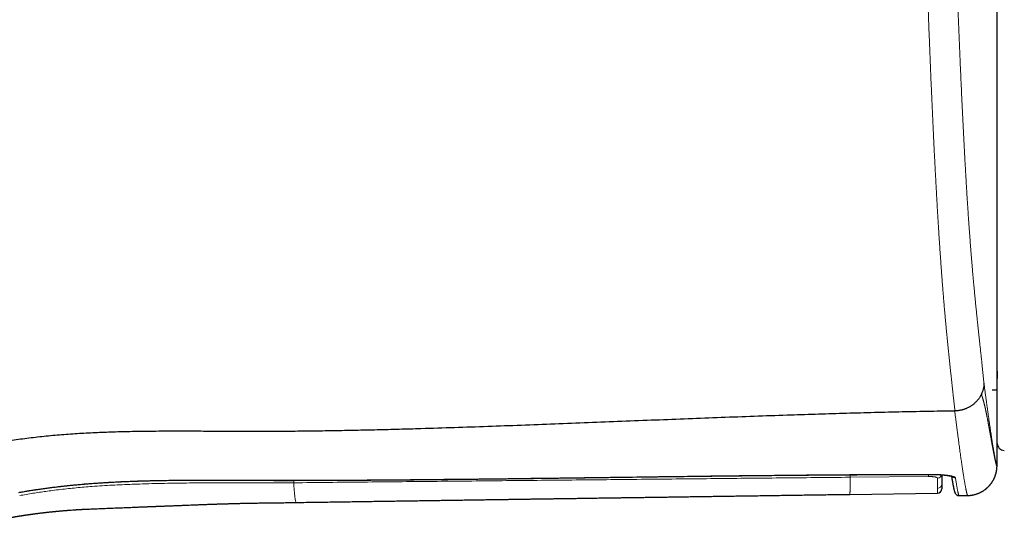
# Model space of a CAD drawing. Header units: millimetres. Extents: x 8 to 656, y 12 to 357.
# Tile 33 of 53: x 354 to 424, y 286 to 322. Entities that reach past the tile are written whole.
import ezdxf

# ---------------------------------------------------------------- set-up
doc = ezdxf.new("R2010")
doc.units = ezdxf.units.MM

msp = doc.modelspace()

# ---------------------------------------------------------------- linework, layer by layer
at = {"color": 7, "linetype": 'Continuous', "lineweight": 30}
for p, q in [((423.44, 291.56), (423.44, 332.459)), ((423.44, 296.676), (423.441, 296.161)), ((423.075, 295.346), (423.44, 295.346)), ((413.013, 287.952), (419.218, 288.042)), ((420.461, 288.023), (420.463, 288.02))]:
    msp.add_line(p, q, dxfattribs=at)
at = {"color": 252, "linetype": 'Continuous', "lineweight": 0}
for p, q in [((418.568, 289.217), (413.014, 289.162)), ((420.729, 287.865), (421.34, 287.871)), ((420.729, 287.865), (420.73, 287.864))]:
    msp.add_line(p, q, dxfattribs=at)
at = {"color": 252, "linetype": 'Continuous', "lineweight": 0, "flags": 128}
for points in [[(373.578, 288.944), (373.579, 288.944), (373.581, 288.947)], [(412.998, 289.342), (413, 289.342), (413.002, 289.346)], [(418.795, 289.361), (418.797, 289.362), (418.798, 289.365)]]:
    msp.add_lwpolyline(points, dxfattribs=at)
at = {"color": 7, "linetype": 'Continuous', "lineweight": 30}
for centre, radius, start, end in [((423.94, 291.56), 0.5, 180, 270.06373), ((419.214, 288.342), 0.3, 270.83068, 359.99871)]:
    msp.add_arc(centre, radius, start, end, dxfattribs=at)
at = {"color": 252, "linetype": 'Continuous', "lineweight": 0}
for centre, radius, start, end in [((421.32, 289.971), 2.1, 270.53588, 359.05542), ((421.32, 289.971), 2.1, 359.05746, 0.19223), ((417.792, 289.355), 0.789, 349.88334, 0.39296), ((419.214, 288.676), 0.299, 270.91274, 359.87126), ((419.216, 289.391), 0.298, 270.894, 349.47165), ((420.473, 289.422), 0.3, 221.52712, 270.73622), ((420.726, 288.165), 0.3, 208.88659, 270.58838)]:
    msp.add_arc(centre, radius, start, end, dxfattribs=at)
for points, knots in [([(420.439, 293.856), (420.43, 293.951), (420.413, 294.14), (420.38, 294.427), (420.343, 294.763), (420.302, 295.15), (420.255, 295.59), (420.206, 296.034), (420.163, 296.435), (420.125, 296.791), (420.092, 297.1), (420.059, 297.406), (420.027, 297.711), (419.996, 298.012), (419.964, 298.319), (419.933, 298.633), (419.901, 298.953), (419.87, 299.266), (419.841, 299.571), (419.813, 299.868), (419.785, 300.172), (419.756, 300.482), (419.728, 300.799), (419.7, 301.119), (419.673, 301.441), (419.645, 301.766), (419.62, 302.07), (419.598, 302.353), (419.577, 302.611), (419.557, 302.874), (419.536, 303.146), (419.515, 303.427), (419.493, 303.717), (419.472, 304.011), (419.45, 304.311), (419.429, 304.615), (419.407, 304.923), (419.386, 305.237), (419.364, 305.556), (419.343, 305.883), (419.321, 306.215), (419.3, 306.553), (419.278, 306.904), (419.255, 307.27), (419.232, 307.651), (419.209, 308.036), (419.187, 308.419), (419.165, 308.799), (419.143, 309.177), (419.122, 309.557), (419.101, 309.941), (419.08, 310.325), (419.06, 310.71), (419.04, 311.094), (419.02, 311.481), (419, 311.871), (418.98, 312.263), (418.961, 312.657), (418.942, 313.053), (418.921, 313.488), (418.898, 313.964), (418.874, 314.48), (418.85, 314.999), (418.827, 315.519), (418.803, 316.041), (418.779, 316.588), (418.755, 317.161), (418.729, 317.759), (418.704, 318.359), (418.68, 318.961), (418.656, 319.563), (418.631, 320.188), (418.606, 320.835), (418.58, 321.504), (418.555, 322.181), (418.53, 322.867), (418.506, 323.56), (418.482, 324.254), (418.459, 324.949), (418.437, 325.605), (418.418, 326.222), (418.4, 326.799), (418.382, 327.376), (418.365, 327.954), (418.349, 328.53), (418.333, 329.105), (418.318, 329.678), (418.304, 330.251), (418.291, 330.787), (418.279, 331.286), (418.268, 331.749), (418.258, 332.212), (418.248, 332.673), (418.239, 333.134), (418.23, 333.595), (418.221, 334.055), (418.213, 334.514), (418.206, 334.972), (418.199, 335.424), (418.192, 335.871), (418.186, 336.312), (418.18, 336.751), (418.175, 337.189), (418.17, 337.662), (418.165, 338.17), (418.16, 338.711), (418.156, 339.25), (418.153, 339.77), (418.15, 340.272), (418.148, 340.756), (418.146, 341.238), (418.146, 341.557), (418.146, 341.717)], [0, 0, 0, 0, 0.010972, 0.021944, 0.032917, 0.049768, 0.066619, 0.08347, 0.100321, 0.111564, 0.122807, 0.13405, 0.144475, 0.154901, 0.165328, 0.175754, 0.186179, 0.196603, 0.205664, 0.214726, 0.22379, 0.232854, 0.241916, 0.250975, 0.259655, 0.268334, 0.277013, 0.283543, 0.290074, 0.296604, 0.303134, 0.309994, 0.316856, 0.323717, 0.330577, 0.337438, 0.3443, 0.351162, 0.358023, 0.365017, 0.372011, 0.379006, 0.386, 0.393605, 0.401212, 0.408818, 0.416424, 0.423645, 0.430867, 0.43809, 0.445313, 0.452534, 0.459608, 0.466683, 0.473758, 0.480832, 0.487929, 0.495026, 0.502124, 0.509221, 0.518355, 0.52749, 0.536626, 0.545762, 0.554897, 0.564031, 0.574405, 0.584781, 0.595158, 0.605536, 0.615912, 0.626287, 0.63774, 0.649194, 0.660647, 0.672463, 0.684281, 0.696099, 0.707917, 0.719733, 0.72953, 0.739328, 0.749127, 0.758925, 0.768722, 0.77846, 0.788198, 0.797937, 0.807674, 0.815574, 0.823476, 0.831378, 0.83928, 0.84718, 0.855125, 0.863071, 0.871018, 0.878965, 0.88691, 0.894653, 0.902397, 0.910141, 0.917885, 0.925629, 0.935352, 0.945077, 0.954802, 0.964525, 0.973394, 0.982262, 0.991131, 1, 1, 1, 1]), ([(420.23, 340.945), (420.23, 340.784), (420.231, 340.462), (420.233, 339.977), (420.235, 339.489), (420.237, 338.999), (420.24, 338.507), (420.244, 338.011), (420.249, 337.511), (420.254, 337.008), (420.26, 336.501), (420.266, 335.992), (420.273, 335.479), (420.281, 334.985), (420.289, 334.509), (420.297, 334.053), (420.306, 333.595), (420.316, 333.136), (420.326, 332.675), (420.336, 332.212), (420.348, 331.747), (420.359, 331.279), (420.372, 330.81), (420.384, 330.341), (420.398, 329.871), (420.411, 329.402), (420.425, 328.934), (420.44, 328.466), (420.455, 327.999), (420.472, 327.479), (420.491, 326.907), (420.512, 326.283), (420.534, 325.659), (420.557, 325.036), (420.579, 324.414), (420.603, 323.793), (420.626, 323.172), (420.65, 322.552), (420.674, 321.949), (420.698, 321.364), (420.721, 320.796), (420.745, 320.228), (420.768, 319.662), (420.793, 319.085), (420.819, 318.498), (420.845, 317.9), (420.872, 317.303), (420.897, 316.748), (420.921, 316.233), (420.943, 315.759), (420.965, 315.287), (420.988, 314.816), (421.011, 314.346), (421.035, 313.875), (421.058, 313.406), (421.082, 312.939), (421.105, 312.506), (421.126, 312.107), (421.146, 311.74), (421.166, 311.376), (421.187, 311.014), (421.207, 310.653), (421.228, 310.292), (421.25, 309.931), (421.271, 309.574), (421.293, 309.221), (421.315, 308.872), (421.337, 308.526), (421.359, 308.184), (421.382, 307.847), (421.404, 307.515), (421.427, 307.189), (421.449, 306.87), (421.472, 306.558), (421.494, 306.251), (421.517, 305.949), (421.54, 305.651), (421.563, 305.357), (421.586, 305.068), (421.608, 304.783), (421.631, 304.504), (421.654, 304.23), (421.677, 303.96), (421.7, 303.696), (421.723, 303.436), (421.746, 303.181), (421.77, 302.908), (421.797, 302.616), (421.826, 302.309), (421.855, 302.008), (421.883, 301.715), (421.912, 301.428), (421.94, 301.148), (421.968, 300.874), (421.995, 300.605), (422.023, 300.341), (422.052, 300.064), (422.082, 299.776), (422.114, 299.476), (422.146, 299.182), (422.177, 298.892), (422.21, 298.583), (422.246, 298.255), (422.283, 297.907), (422.32, 297.564), (422.361, 297.18), (422.405, 296.757), (422.452, 296.296), (422.483, 295.987), (422.499, 295.833)], [0, 0, 0, 0, 0.009451, 0.018904, 0.028357, 0.03781, 0.047261, 0.056712, 0.066221, 0.075731, 0.08524, 0.094774, 0.104308, 0.113842, 0.122222, 0.130604, 0.138987, 0.14737, 0.155751, 0.164131, 0.172589, 0.181049, 0.18951, 0.197971, 0.206432, 0.21489, 0.223287, 0.231684, 0.240081, 0.248477, 0.259698, 0.270919, 0.28214, 0.29334, 0.304543, 0.315746, 0.326949, 0.338151, 0.349352, 0.359662, 0.369973, 0.380284, 0.390595, 0.400905, 0.411877, 0.422849, 0.433822, 0.444793, 0.453601, 0.46241, 0.471219, 0.480027, 0.488835, 0.497741, 0.506648, 0.515554, 0.52446, 0.531587, 0.538715, 0.545844, 0.552972, 0.560098, 0.567387, 0.574678, 0.581969, 0.58926, 0.596548, 0.603846, 0.611147, 0.618447, 0.625748, 0.633046, 0.640192, 0.647341, 0.654491, 0.66164, 0.668787, 0.675988, 0.68319, 0.690393, 0.697596, 0.704797, 0.711996, 0.719196, 0.726397, 0.733598, 0.740797, 0.750046, 0.759295, 0.768545, 0.777794, 0.787002, 0.796212, 0.805422, 0.814633, 0.823844, 0.833053, 0.844097, 0.855141, 0.866187, 0.877232, 0.888276, 0.902078, 0.915879, 0.929681, 0.943483, 0.962322, 0.981161, 1, 1, 1, 1]), ([(422.499, 295.833), (422.512, 295.732), (422.538, 295.531), (422.577, 295.24), (422.615, 294.958), (422.652, 294.685), (422.688, 294.42), (422.723, 294.164), (422.758, 293.917), (422.791, 293.678), (422.824, 293.448), (422.856, 293.225), (422.887, 293.011), (422.917, 292.804), (422.946, 292.606), (422.974, 292.415), (423.002, 292.233), (423.029, 292.058), (423.054, 291.891), (423.079, 291.732), (423.104, 291.58), (423.127, 291.436), (423.149, 291.299), (423.171, 291.17), (423.192, 291.047), (423.211, 290.932), (423.231, 290.821), (423.25, 290.716), (423.268, 290.615), (423.286, 290.523), (423.303, 290.438), (423.318, 290.36), (423.333, 290.29), (423.348, 290.223), (423.362, 290.162), (423.376, 290.106), (423.389, 290.06), (423.401, 290.023), (423.411, 289.995), (423.417, 289.983), (423.42, 289.978)], [0, 0, 0, 0, 0.024813, 0.049627, 0.074442, 0.099257, 0.124069, 0.148945, 0.173822, 0.1987, 0.223578, 0.248454, 0.273476, 0.2985, 0.323525, 0.348549, 0.373572, 0.398643, 0.423716, 0.448789, 0.473861, 0.498933, 0.524036, 0.549141, 0.574246, 0.599351, 0.624455, 0.651243, 0.678032, 0.704823, 0.731614, 0.758405, 0.785195, 0.811982, 0.843317, 0.874653, 0.905991, 0.937329, 0.968665, 1, 1, 1, 1]), ([(423.42, 289.936), (423.418, 289.938), (423.415, 289.941), (423.411, 289.948), (423.406, 289.958), (423.401, 289.969), (423.395, 289.982), (423.39, 289.996), (423.384, 290.011), (423.379, 290.028), (423.373, 290.046), (423.368, 290.065), (423.362, 290.085), (423.356, 290.107), (423.35, 290.13), (423.344, 290.153), (423.337, 290.178), (423.331, 290.204), (423.325, 290.23), (423.318, 290.257), (423.312, 290.284), (423.305, 290.314), (423.298, 290.346), (423.291, 290.38), (423.283, 290.414), (423.275, 290.45), (423.268, 290.486), (423.26, 290.522), (423.252, 290.559), (423.245, 290.595), (423.238, 290.63), (423.231, 290.664), (423.224, 290.698), (423.219, 290.728), (423.213, 290.754), (423.209, 290.775), (423.205, 290.797), (423.201, 290.818), (423.196, 290.845), (423.19, 290.877), (423.183, 290.912), (423.176, 290.948), (423.169, 290.983), (423.162, 291.019), (423.156, 291.055), (423.149, 291.09), (423.142, 291.125), (423.135, 291.165), (423.127, 291.21), (423.117, 291.26), (423.108, 291.31), (423.099, 291.36), (423.09, 291.41), (423.081, 291.459), (423.072, 291.508), (423.063, 291.556), (423.055, 291.605), (423.046, 291.653), (423.037, 291.7), (423.029, 291.746), (423.021, 291.792), (423.012, 291.841), (423.003, 291.891), (422.994, 291.944), (422.984, 291.997), (422.975, 292.048), (422.966, 292.099), (422.957, 292.15), (422.948, 292.201), (422.938, 292.253), (422.929, 292.307), (422.919, 292.359), (422.91, 292.411), (422.9, 292.464), (422.891, 292.518), (422.881, 292.574), (422.871, 292.628), (422.861, 292.681), (422.852, 292.734), (422.842, 292.785), (422.833, 292.836), (422.823, 292.889), (422.813, 292.942), (422.803, 292.997), (422.793, 293.051), (422.783, 293.104), (422.774, 293.155), (422.764, 293.206), (422.754, 293.257), (422.744, 293.309), (422.734, 293.361), (422.724, 293.413), (422.714, 293.463), (422.704, 293.514), (422.694, 293.567), (422.683, 293.621), (422.672, 293.674), (422.661, 293.726), (422.651, 293.776), (422.641, 293.825), (422.63, 293.874), (422.62, 293.924), (422.609, 293.973), (422.598, 294.022), (422.587, 294.07), (422.576, 294.12), (422.564, 294.172), (422.551, 294.228), (422.538, 294.281), (422.526, 294.333), (422.513, 294.383), (422.501, 294.431), (422.488, 294.48), (422.475, 294.53), (422.461, 294.58), (422.448, 294.628), (422.435, 294.674), (422.422, 294.719), (422.409, 294.763), (422.397, 294.8), (422.387, 294.832), (422.379, 294.858), (422.372, 294.879), (422.367, 294.895), (422.363, 294.905), (422.359, 294.917), (422.355, 294.93), (422.351, 294.945), (422.346, 294.961), (422.342, 294.977), (422.338, 294.992), (422.335, 295.003), (422.332, 295.01), (422.33, 295.015), (422.329, 295.017), (422.328, 295.018), (422.327, 295.018), (422.327, 295.018), (422.326, 295.018), (422.326, 295.017), (422.326, 295.017), (422.326, 295.016), (422.325, 295.015), (422.325, 295.014), (422.324, 295.012), (422.324, 295.012), (422.324, 295.011), (422.324, 295.011), (422.323, 295.011), (422.323, 295.01), (422.322, 295.011), (422.321, 295.012), (422.319, 295.016), (422.318, 295.021), (422.317, 295.027), (422.316, 295.031), (422.315, 295.034)], [0, 0, 0, 0, 0.0155178, 0.0308124, 0.0458625, 0.0607057, 0.0753326, 0.0897455, 0.1031381, 0.1163401, 0.1293517, 0.1421735, 0.1548059, 0.1672498, 0.1795059, 0.1915755, 0.2034595, 0.2151593, 0.2264722, 0.2376102, 0.2485747, 0.2593675, 0.2714256, 0.2832668, 0.2948937, 0.3063093, 0.3175163, 0.3285182, 0.3393174, 0.3499174, 0.3590856, 0.3681015, 0.3769623, 0.385698, 0.3911324, 0.3964924, 0.4017436, 0.4069052, 0.4121058, 0.4207072, 0.4287839, 0.4366957, 0.4446056, 0.4523887, 0.4598728, 0.4672322, 0.4744815, 0.4816152, 0.4916024, 0.5013602, 0.5108962, 0.5202153, 0.5293237, 0.5382272, 0.5469315, 0.5554424, 0.5637654, 0.5719052, 0.5797255, 0.5873807, 0.5948777, 0.6022132, 0.6106426, 0.6189167, 0.6270119, 0.6348299, 0.6424722, 0.6499567, 0.657264, 0.6650987, 0.6727359, 0.6801838, 0.6874468, 0.6945318, 0.7022365, 0.709735, 0.7170358, 0.724146, 0.7310714, 0.7378213, 0.7444182, 0.7508539, 0.7579847, 0.764911, 0.7716554, 0.7782191, 0.7846041, 0.7908197, 0.7968725, 0.8033525, 0.8096475, 0.8157597, 0.8217132, 0.8275359, 0.8340668, 0.8403772, 0.846503, 0.8524542, 0.8582318, 0.8638452, 0.869302, 0.8751281, 0.8807799, 0.8862777, 0.891626, 0.8968013, 0.903189, 0.9093597, 0.915318, 0.9210757, 0.926645, 0.9320381, 0.9372616, 0.9429913, 0.9485205, 0.9538635, 0.9590177, 0.964003, 0.9688762, 0.9735712, 0.976538, 0.9794449, 0.9823247, 0.9836064, 0.9848355, 0.9861044, 0.9875078, 0.989123, 0.9907894, 0.9924725, 0.9940575, 0.9951129, 0.9960005, 0.9964753, 0.9968404, 0.9970829, 0.9971404, 0.9971802, 0.997195, 0.9972076, 0.9972192, 0.9972307, 0.9972554, 0.9973392, 0.9973639, 0.9973755, 0.997387, 0.9973996, 0.9974143, 0.997454, 0.9975959, 0.9978537, 0.9982612, 0.998851, 0.9993712, 1, 1, 1, 1]), ([(421.34, 287.871), (421.337, 287.875), (421.331, 287.884), (421.322, 287.905), (421.312, 287.932), (421.302, 287.965), (421.29, 288.005), (421.278, 288.051), (421.265, 288.104), (421.252, 288.164), (421.237, 288.23), (421.222, 288.304), (421.206, 288.384), (421.19, 288.472), (421.172, 288.567), (421.154, 288.669), (421.135, 288.779), (421.116, 288.894), (421.096, 289.014), (421.075, 289.138), (421.055, 289.27), (421.033, 289.408), (421.011, 289.554), (420.987, 289.707), (420.963, 289.868), (420.939, 290.036), (420.913, 290.212), (420.887, 290.396), (420.86, 290.587), (420.832, 290.787), (420.803, 290.995), (420.773, 291.211), (420.744, 291.428), (420.715, 291.646), (420.686, 291.862), (420.656, 292.086), (420.626, 292.317), (420.595, 292.555), (420.563, 292.8), (420.531, 293.052), (420.497, 293.312), (420.463, 293.579), (420.44, 293.763), (420.429, 293.855), (420.429, 293.855)], [0, 0, 0, 0, 0.0257759, 0.051552, 0.0773279, 0.1031244, 0.1289217, 0.1547193, 0.1805165, 0.2063129, 0.2321495, 0.2579871, 0.283825, 0.3096625, 0.335499, 0.3613615, 0.3872245, 0.413087, 0.4374103, 0.4617352, 0.4860607, 0.5103861, 0.5347108, 0.5590339, 0.5834162, 0.6077993, 0.6321823, 0.6565645, 0.6810154, 0.7054678, 0.7299206, 0.7543728, 0.7788236, 0.8009184, 0.8230144, 0.8451107, 0.8672066, 0.8893013, 0.9114398, 0.9335798, 0.9557202, 0.97786, 0.9999984, 1, 1, 1, 1]), ([(423.442, 291.698), (423.441, 291.655), (423.441, 291.566), (423.441, 291.44), (423.44, 291.319), (423.44, 291.205), (423.439, 291.098), (423.439, 290.997), (423.438, 290.904), (423.438, 290.818), (423.437, 290.738), (423.437, 290.665), (423.436, 290.598), (423.436, 290.536), (423.435, 290.477), (423.435, 290.421), (423.434, 290.368), (423.433, 290.32), (423.433, 290.276), (423.432, 290.237), (423.432, 290.203), (423.431, 290.172), (423.43, 290.144), (423.43, 290.116), (423.429, 290.088), (423.428, 290.061), (423.428, 290.038), (423.427, 290.019), (423.426, 290.002), (423.425, 289.988), (423.425, 289.976), (423.424, 289.966), (423.424, 289.958), (423.423, 289.951), (423.422, 289.946), (423.422, 289.942), (423.421, 289.939), (423.42, 289.937), (423.42, 289.936), (423.42, 289.936)], [0, 0, 0, 0, 0.039293, 0.07921, 0.118378, 0.156603, 0.194373, 0.230996, 0.266477, 0.300815, 0.334005, 0.365493, 0.395886, 0.425189, 0.453405, 0.484298, 0.513887, 0.542233, 0.569382, 0.595261, 0.619489, 0.642613, 0.664704, 0.68583, 0.714456, 0.741379, 0.766726, 0.790623, 0.81319, 0.835789, 0.857099, 0.877198, 0.896166, 0.914079, 0.931016, 0.949826, 0.96751, 0.984193, 1, 1, 1, 1]), ([(423.42, 289.978), (423.421, 289.977), (423.422, 289.977), (423.423, 289.985), (423.425, 290), (423.426, 290.022), (423.427, 290.051), (423.428, 290.088), (423.43, 290.133), (423.431, 290.185), (423.432, 290.244), (423.433, 290.31), (423.434, 290.382), (423.435, 290.46), (423.436, 290.544), (423.437, 290.635), (423.437, 290.734), (423.438, 290.839), (423.439, 290.953), (423.439, 291.072), (423.44, 291.198), (423.44, 291.329), (423.441, 291.445), (423.441, 291.52), (423.441, 291.548)], [0, 0, 0, 0, 0.045669, 0.091375, 0.137094, 0.1828, 0.228468, 0.275461, 0.322495, 0.369542, 0.416576, 0.463568, 0.509238, 0.554945, 0.600665, 0.646372, 0.692041, 0.73904, 0.786081, 0.833135, 0.880175, 0.927174, 0.972775, 1, 1, 1, 1]), ([(354.15, 288.09), (354.348, 288.124), (354.744, 288.192), (355.34, 288.285), (355.937, 288.372), (356.535, 288.451), (357.134, 288.523), (357.735, 288.588), (358.337, 288.646), (358.969, 288.701), (359.631, 288.751), (360.324, 288.796), (361.017, 288.835), (361.711, 288.867), (362.405, 288.893), (363.099, 288.915), (363.888, 288.934), (364.772, 288.948), (365.75, 288.958), (366.729, 288.961), (367.708, 288.961), (368.904, 288.957), (370.318, 288.952), (371.95, 288.947), (373.037, 288.947), (373.581, 288.947)], [0, 0, 0, 0, 0.030957, 0.061916, 0.092875, 0.123832, 0.154857, 0.185884, 0.216912, 0.247938, 0.283585, 0.319234, 0.354886, 0.39054, 0.426195, 0.461848, 0.497497, 0.547742, 0.597989, 0.648237, 0.698485, 0.748732, 0.832488, 0.916244, 1, 1, 1, 1]), ([(373.616, 288.772), (373.616, 288.772), (373.219, 288.768), (372.425, 288.763), (371.233, 288.762), (370.042, 288.764), (368.851, 288.767), (367.659, 288.767), (366.568, 288.76), (365.576, 288.749), (364.684, 288.735), (363.793, 288.716), (362.961, 288.692), (362.189, 288.666), (361.477, 288.636), (360.766, 288.601), (360.054, 288.559), (359.393, 288.514), (358.782, 288.466), (358.22, 288.415), (357.66, 288.359), (357.1, 288.296), (356.571, 288.231), (356.073, 288.164), (355.607, 288.097), (355.141, 288.024), (354.676, 287.946), (354.367, 287.889), (354.213, 287.86)], [0, 0, 0, 0, 0.000003, 0.061249, 0.122496, 0.183743, 0.244991, 0.306238, 0.367484, 0.413338, 0.459192, 0.505046, 0.550898, 0.587529, 0.624162, 0.660795, 0.697426, 0.734056, 0.763018, 0.791983, 0.820948, 0.849912, 0.878874, 0.903096, 0.927323, 0.951551, 0.975777, 1, 1, 1, 1]), ([(373.581, 288.947), (374.402, 288.948), (376.044, 288.952), (378.507, 288.965), (380.97, 288.984), (383.707, 289.009), (386.718, 289.041), (390.003, 289.081), (393.835, 289.13), (397.668, 289.181), (401.501, 289.231), (404.787, 289.272), (407.799, 289.304), (410.537, 289.329), (412.18, 289.34), (413.002, 289.346)], [0, 0, 0, 0, 0.062497, 0.124994, 0.187492, 0.249989, 0.333323, 0.416656, 0.49999, 0.624992, 0.708327, 0.791662, 0.874996, 0.937498, 1, 1, 1, 1]), ([(413.014, 289.162), (411.372, 289.146), (408.088, 289.114), (403.162, 289.065), (398.236, 289.015), (393.311, 288.966), (388.387, 288.918), (383.463, 288.869), (378.539, 288.821), (375.257, 288.788), (373.616, 288.772)], [0, 0, 0, 0, 0.1249988, 0.2499977, 0.3749968, 0.4999961, 0.6249966, 0.7499973, 0.8749986, 1, 1, 1, 1]), ([(373.63, 288.944), (373.63, 288.921), (373.628, 288.867), (373.623, 288.804), (373.618, 288.782), (373.616, 288.772)], [0, 0, 0, 0, 0.276611, 0.638306, 1, 1, 1, 1]), ([(373.616, 288.772), (373.626, 288.637), (373.655, 288.248), (373.697, 287.8), (373.742, 287.484), (373.773, 287.36), (373.787, 287.384), (373.79, 287.389)], [0, 0, 0, 0, 0.135254, 0.391068, 0.657599, 0.932811, 1, 1, 1, 1]), ([(413.002, 289.346), (413.485, 289.348), (414.451, 289.354), (415.9, 289.36), (417.349, 289.364), (418.315, 289.364), (418.798, 289.365)], [0, 0, 0, 0, 0.249999, 0.499998, 0.749999, 1, 1, 1, 1]), ([(413.014, 289.162), (413.014, 289.126), (413.014, 289.052), (413.014, 288.949), (413.014, 288.852), (413.014, 288.759), (413.014, 288.673), (413.014, 288.592), (413.014, 288.517), (413.014, 288.447), (413.014, 288.402), (413.014, 288.379), (413.014, 288.376), (413.014, 288.373), (413.014, 288.37), (413.014, 288.367), (413.014, 288.364), (413.014, 288.357), (413.014, 288.341), (413.014, 288.317), (413.014, 288.292), (413.014, 288.261), (413.014, 288.226), (413.014, 288.189), (413.014, 288.156), (413.013, 288.125), (413.013, 288.097), (413.013, 288.071), (413.013, 288.048), (413.013, 288.026), (413.013, 288.007), (413.013, 287.991), (413.013, 287.977), (413.013, 287.967), (413.013, 287.959), (413.013, 287.954), (413.013, 287.952), (413.013, 287.952), (413.013, 287.952)], [0, 0, 0, 0, 0.0408979, 0.0820911, 0.12358, 0.1653643, 0.2074434, 0.2490569, 0.2909521, 0.3331295, 0.3755899, 0.3776494, 0.3797117, 0.381777, 0.383845, 0.385916, 0.3879898, 0.3900665, 0.4015393, 0.422242, 0.4409599, 0.459898, 0.4942635, 0.5293309, 0.5612338, 0.5936956, 0.6267157, 0.6602935, 0.6951306, 0.730548, 0.766546, 0.8031253, 0.8402863, 0.8780294, 0.9163551, 0.9552636, 0.9947552, 1, 1, 1, 1]), ([(413.027, 289.342), (413.026, 289.331), (413.026, 289.304), (413.024, 289.266), (413.022, 289.229), (413.02, 289.199), (413.017, 289.175), (413.015, 289.167), (413.014, 289.162)], [0, 0, 0, 0, 0.124743, 0.299794, 0.474846, 0.649897, 0.824949, 1, 1, 1, 1]), ([(419.22, 289.093), (419.219, 289.098), (419.218, 289.108), (419.204, 289.123), (419.181, 289.138), (419.15, 289.152), (419.111, 289.165), (419.064, 289.176), (419.01, 289.187), (418.949, 289.196), (418.884, 289.204), (418.814, 289.21), (418.74, 289.214), (418.674, 289.216), (418.617, 289.217), (418.584, 289.217), (418.568, 289.217)], [0, 0, 0, 0, 0.076612, 0.153463, 0.230072, 0.306613, 0.383398, 0.45993, 0.535559, 0.611434, 0.687052, 0.761081, 0.835353, 0.909375, 0.954688, 1, 1, 1, 1]), ([(418.798, 289.365), (418.838, 289.365), (418.918, 289.364), (419.037, 289.362), (419.154, 289.359), (419.269, 289.355), (419.381, 289.35), (419.489, 289.343), (419.594, 289.335), (419.696, 289.326), (419.792, 289.316), (419.884, 289.305), (419.97, 289.294), (420.051, 289.281), (420.126, 289.268), (420.194, 289.254), (420.255, 289.239), (420.31, 289.223), (420.358, 289.208), (420.397, 289.191), (420.43, 289.175), (420.454, 289.158), (420.471, 289.14), (420.475, 289.128), (420.477, 289.122)], [0, 0, 0, 0, 0.044713, 0.089579, 0.134498, 0.179365, 0.224079, 0.268776, 0.313623, 0.358522, 0.403372, 0.448071, 0.493124, 0.538325, 0.583579, 0.628783, 0.673838, 0.71953, 0.765376, 0.811274, 0.857121, 0.902814, 0.951407, 1, 1, 1, 1]), ([(419.219, 288.377), (419.219, 288.398), (419.219, 288.44), (419.219, 288.512), (419.219, 288.59), (419.22, 288.675), (419.22, 288.767), (419.22, 288.867), (419.22, 288.975), (419.22, 289.054), (419.22, 289.093)], [0, 0, 0, 0, 0.124796, 0.249591, 0.374443, 0.499295, 0.624434, 0.749572, 0.874786, 1, 1, 1, 1]), ([(420.477, 289.122), (420.485, 289.073), (420.501, 288.975), (420.523, 288.841), (420.545, 288.715), (420.565, 288.598), (420.585, 288.49), (420.603, 288.391), (420.62, 288.301), (420.637, 288.22), (420.652, 288.147), (420.666, 288.083), (420.679, 288.026), (420.691, 287.978), (420.702, 287.938), (420.712, 287.905), (420.721, 287.88), (420.726, 287.87), (420.729, 287.865)], [0, 0, 0, 0, 0.062341, 0.124684, 0.187028, 0.249369, 0.311805, 0.374244, 0.436683, 0.49912, 0.561688, 0.624257, 0.686826, 0.749394, 0.81204, 0.874687, 0.937333, 1, 1, 1, 1]), ([(419.218, 288.043), (419.218, 288.043), (419.218, 288.043), (419.218, 288.053), (419.218, 288.071), (419.218, 288.098), (419.218, 288.134), (419.219, 288.171), (419.219, 288.206), (419.219, 288.235), (419.219, 288.266), (419.219, 288.3), (419.219, 288.337), (419.219, 288.364), (419.219, 288.377)], [0, 0, 0, 0, 0.084564, 0.198728, 0.312903, 0.426896, 0.540903, 0.655637, 0.713012, 0.770386, 0.827785, 0.885184, 0.942592, 1, 1, 1, 1])]:
    msp.add_open_spline(points, degree=3, knots=knots, dxfattribs=at)
at = {"color": 7, "linetype": 'Continuous', "lineweight": 30}
for points, knots in [([(422.499, 295.833), (422.499, 295.825), (422.498, 295.786), (422.496, 295.715), (422.487, 295.621), (422.474, 295.528), (422.455, 295.431), (422.43, 295.333), (422.398, 295.231), (422.36, 295.131), (422.33, 295.066), (422.315, 295.034)], [0, 0, 0, 0, 0.029755, 0.143801, 0.257846, 0.372966, 0.488086, 0.615315, 0.742544, 0.871272, 1, 1, 1, 1]), ([(422.315, 295.034), (422.297, 294.998), (422.262, 294.927), (422.206, 294.835), (422.152, 294.755), (422.103, 294.688), (422.05, 294.623), (421.995, 294.559), (421.935, 294.497), (421.873, 294.437), (421.808, 294.379), (421.741, 294.324), (421.672, 294.272), (421.602, 294.223), (421.529, 294.178), (421.454, 294.134), (421.376, 294.093), (421.296, 294.055), (421.214, 294.02), (421.132, 293.988), (421.049, 293.96), (420.965, 293.935), (420.881, 293.914), (420.795, 293.895), (420.707, 293.88), (420.618, 293.868), (420.529, 293.86), (420.469, 293.857), (420.439, 293.856)], [0, 0, 0, 0, 0.053311, 0.106816, 0.143392, 0.179969, 0.216799, 0.253628, 0.291256, 0.328884, 0.366788, 0.404692, 0.441239, 0.477787, 0.514587, 0.551388, 0.588988, 0.626588, 0.664464, 0.70234, 0.738888, 0.775435, 0.812236, 0.849037, 0.88664, 0.924242, 0.962121, 1, 1, 1, 1]), ([(420.429, 293.855), (419.769, 293.845), (418.45, 293.823), (416.471, 293.782), (414.493, 293.734), (412.514, 293.679), (410.535, 293.619), (408.438, 293.551), (406.225, 293.473), (403.893, 293.387), (401.563, 293.298), (399.217, 293.206), (396.857, 293.113), (394.482, 293.019), (392.108, 292.926), (389.736, 292.837), (387.365, 292.751), (384.997, 292.67), (382.903, 292.604), (381.082, 292.553), (379.535, 292.513), (377.986, 292.479), (376.434, 292.449), (374.88, 292.427), (373.352, 292.411), (371.849, 292.402), (370.372, 292.401), (368.892, 292.406), (367.409, 292.415), (366.144, 292.42), (365.097, 292.421), (364.269, 292.418), (363.443, 292.413), (362.618, 292.402), (361.855, 292.388), (361.153, 292.371), (360.511, 292.351), (359.872, 292.326), (359.235, 292.297), (358.6, 292.262), (357.969, 292.222), (357.341, 292.177), (356.715, 292.125), (356.094, 292.066), (355.479, 292), (354.872, 291.929), (354.271, 291.851), (353.673, 291.768), (353.276, 291.709), (353.077, 291.679)], [0, 0, 0, 0, 0.029348, 0.058702, 0.088061, 0.117424, 0.14679, 0.176156, 0.210765, 0.245369, 0.279965, 0.314551, 0.349829, 0.385088, 0.420326, 0.455539, 0.490725, 0.525879, 0.561005, 0.583952, 0.606911, 0.629891, 0.652902, 0.675955, 0.69906, 0.720902, 0.74281, 0.76478, 0.786782, 0.808779, 0.821082, 0.833366, 0.845625, 0.857854, 0.870046, 0.879597, 0.88912, 0.898613, 0.908073, 0.917498, 0.926887, 0.936238, 0.945549, 0.95482, 0.96405, 0.973079, 0.982077, 0.991049, 1, 1, 1, 1]), ([(420.429, 293.855), (420.429, 293.855), (420.431, 293.855), (420.434, 293.855), (420.436, 293.856), (420.438, 293.856), (420.439, 293.856)], [0, 0, 0, 0, 0.249909, 0.499847, 0.749872, 1, 1, 1, 1]), ([(421.34, 287.87), (421.342, 287.87), (421.367, 287.87), (421.415, 287.872), (421.484, 287.876), (421.552, 287.882), (421.62, 287.891), (421.688, 287.902), (421.755, 287.915), (421.822, 287.93), (421.887, 287.947), (421.952, 287.967), (422.017, 287.988), (422.08, 288.012), (422.143, 288.037), (422.204, 288.064), (422.265, 288.094), (422.324, 288.125), (422.382, 288.158), (422.439, 288.192), (422.495, 288.228), (422.549, 288.266), (422.602, 288.306), (422.654, 288.347), (422.704, 288.389), (422.752, 288.433), (422.8, 288.478), (422.845, 288.525), (422.889, 288.572), (422.931, 288.621), (422.971, 288.671), (423.01, 288.722), (423.047, 288.773), (423.082, 288.826), (423.115, 288.878), (423.147, 288.932), (423.176, 288.986), (423.204, 289.039), (423.229, 289.093), (423.253, 289.146), (423.275, 289.199), (423.294, 289.25), (423.311, 289.299), (423.327, 289.346), (423.34, 289.391), (423.352, 289.433), (423.362, 289.472), (423.37, 289.508), (423.377, 289.542), (423.384, 289.573), (423.389, 289.602), (423.394, 289.628), (423.398, 289.654), (423.401, 289.677), (423.404, 289.699), (423.407, 289.721), (423.41, 289.741), (423.412, 289.76), (423.414, 289.778), (423.415, 289.795), (423.417, 289.812), (423.418, 289.83), (423.419, 289.848), (423.421, 289.866), (423.422, 289.885), (423.423, 289.905), (423.424, 289.928), (423.425, 289.955), (423.427, 289.992), (423.428, 290.034), (423.429, 290.079), (423.43, 290.118), (423.431, 290.158), (423.432, 290.199), (423.432, 290.243), (423.433, 290.288), (423.434, 290.334), (423.434, 290.381), (423.435, 290.43), (423.435, 290.481), (423.436, 290.534), (423.436, 290.588), (423.437, 290.644), (423.437, 290.702), (423.438, 290.762), (423.438, 290.824), (423.438, 290.887), (423.439, 290.953), (423.439, 291.02), (423.439, 291.089), (423.44, 291.16), (423.44, 291.232), (423.44, 291.307), (423.441, 291.382), (423.441, 291.46), (423.441, 291.515), (423.441, 291.545), (423.441, 291.547)], [0, 0, 0, 0, 0.00075, 0.010074, 0.019378, 0.028663, 0.037927, 0.047171, 0.056396, 0.0656, 0.074785, 0.083949, 0.093093, 0.102216, 0.111319, 0.1204, 0.12946, 0.138498, 0.147513, 0.156506, 0.165474, 0.174418, 0.183337, 0.192229, 0.201094, 0.209929, 0.218735, 0.227509, 0.236248, 0.244951, 0.253615, 0.262235, 0.270808, 0.279327, 0.287785, 0.296173, 0.304478, 0.312682, 0.320762, 0.328689, 0.336424, 0.343921, 0.35113, 0.358004, 0.364505, 0.370618, 0.376348, 0.381721, 0.386775, 0.391559, 0.396124, 0.400526, 0.404817, 0.409053, 0.413289, 0.417568, 0.421942, 0.426471, 0.431219, 0.435691, 0.441135, 0.447011, 0.453478, 0.460686, 0.468839, 0.478235, 0.489339, 0.502988, 0.521075, 0.550897, 0.571374, 0.59046, 0.608545, 0.62772, 0.646152, 0.664075, 0.681628, 0.699019, 0.716149, 0.733142, 0.750031, 0.766845, 0.783607, 0.800338, 0.817036, 0.833666, 0.850251, 0.866802, 0.883334, 0.899857, 0.916383, 0.932912, 0.949258, 0.965697, 0.982154, 0.998603, 1, 1, 1, 1]), ([(354.147, 288.085), (354.193, 288.093), (354.356, 288.122), (354.634, 288.169), (354.98, 288.225), (355.321, 288.278), (355.658, 288.328), (355.991, 288.375), (356.32, 288.419), (356.646, 288.461), (356.974, 288.5), (357.307, 288.538), (357.648, 288.575), (357.994, 288.61), (358.345, 288.643), (358.703, 288.675), (359.067, 288.705), (359.437, 288.733), (359.816, 288.76), (360.202, 288.785), (360.596, 288.808), (360.999, 288.83), (361.411, 288.85), (361.833, 288.868), (362.266, 288.885), (362.712, 288.9), (363.171, 288.913), (363.646, 288.925), (364.138, 288.935), (364.651, 288.943), (365.189, 288.949), (365.756, 288.954), (366.361, 288.957), (367.013, 288.958), (367.733, 288.958), (368.56, 288.956), (369.624, 288.951), (370.814, 288.947), (372.057, 288.944), (372.952, 288.943), (373.454, 288.944), (373.578, 288.944)], [0, 0, 0, 0, 0.007228, 0.025463, 0.043434, 0.061155, 0.078637, 0.095892, 0.11293, 0.129763, 0.1465, 0.163848, 0.181436, 0.199282, 0.217406, 0.235825, 0.254563, 0.273645, 0.293097, 0.312951, 0.333231, 0.353936, 0.375104, 0.39678, 0.419016, 0.441875, 0.465429, 0.48977, 0.515011, 0.541296, 0.568813, 0.597818, 0.628673, 0.661924, 0.698309, 0.739554, 0.789389, 0.862178, 0.922723, 0.980922, 1, 1, 1, 1]), ([(373.578, 288.944), (373.836, 288.945), (374.528, 288.945), (375.672, 288.949), (377.057, 288.954), (378.527, 288.963), (380.089, 288.973), (381.723, 288.987), (383.438, 289.003), (385.252, 289.021), (387.185, 289.043), (389.265, 289.068), (391.525, 289.097), (393.978, 289.129), (396.619, 289.164), (399.267, 289.199), (401.768, 289.231), (404.002, 289.258), (406.028, 289.282), (407.897, 289.301), (409.642, 289.317), (411.284, 289.33), (412.391, 289.339), (412.954, 289.342), (412.998, 289.342)], [0, 0, 0, 0, 0.019617, 0.052728, 0.087072, 0.125007, 0.16463, 0.205982, 0.249375, 0.295209, 0.344016, 0.396502, 0.45355, 0.51598, 0.583176, 0.65454, 0.717477, 0.773526, 0.8245, 0.871628, 0.915746, 0.957232, 0.996582, 1, 1, 1, 1]), ([(412.998, 289.342), (413.033, 289.342), (413.607, 289.346), (414.701, 289.351), (416.26, 289.357), (417.618, 289.361), (418.456, 289.361), (418.795, 289.361)], [0, 0, 0, 0, 0.018042, 0.297027, 0.566288, 0.824543, 1, 1, 1, 1]), ([(418.795, 289.361), (418.797, 289.361), (418.819, 289.361), (418.861, 289.361), (418.923, 289.361), (418.985, 289.36), (419.045, 289.359), (419.106, 289.357), (419.165, 289.355), (419.223, 289.353), (419.281, 289.35), (419.338, 289.348), (419.394, 289.344), (419.45, 289.341), (419.504, 289.337), (419.557, 289.333), (419.61, 289.329), (419.661, 289.324), (419.71, 289.319), (419.758, 289.314), (419.804, 289.309), (419.848, 289.304), (419.891, 289.298), (419.931, 289.292), (419.97, 289.286), (420.007, 289.28), (420.042, 289.274), (420.075, 289.268), (420.105, 289.262), (420.133, 289.256), (420.159, 289.249), (420.182, 289.244), (420.203, 289.238), (420.22, 289.233), (420.236, 289.228), (420.249, 289.223), (420.259, 289.219), (420.267, 289.216), (420.271, 289.214), (420.274, 289.213), (420.274, 289.213), (420.274, 289.213)], [0, 0, 0, 0, 0.001901, 0.030256, 0.058775, 0.087357, 0.115876, 0.144214, 0.172273, 0.200217, 0.228349, 0.256564, 0.284849, 0.313185, 0.341555, 0.369939, 0.398306, 0.426633, 0.454895, 0.483064, 0.511114, 0.539014, 0.566736, 0.594249, 0.621525, 0.649, 0.676296, 0.703403, 0.730246, 0.756742, 0.782804, 0.808337, 0.83327, 0.8575, 0.881881, 0.905574, 0.928417, 0.950276, 0.968847, 0.98641, 1, 1, 1, 1]), ([(419.514, 289.336), (419.514, 289.315), (419.514, 289.254), (419.514, 289.164), (419.514, 289.064), (419.514, 288.972), (419.514, 288.887), (419.514, 288.81), (419.514, 288.738), (419.514, 288.697), (419.514, 288.676)], [0, 0, 0, 0, 0.073818, 0.206238, 0.33874, 0.471242, 0.603401, 0.735559, 0.86778, 1, 1, 1, 1]), ([(419.514, 288.676), (419.514, 288.659), (419.514, 288.625), (419.514, 288.58), (419.514, 288.538), (419.514, 288.495), (419.514, 288.453), (419.514, 288.414), (419.514, 288.384), (419.514, 288.364), (419.514, 288.352), (419.514, 288.346), (419.514, 288.342), (419.514, 288.342), (419.514, 288.342)], [0, 0, 0, 0, 0.073692, 0.147383, 0.221094, 0.294805, 0.405492, 0.51618, 0.626917, 0.737654, 0.811368, 0.885083, 0.958809, 1, 1, 1, 1]), ([(420.2, 289.239), (420.201, 289.233), (420.206, 289.204), (420.214, 289.154), (420.225, 289.088), (420.236, 289.025), (420.247, 288.963), (420.257, 288.904), (420.267, 288.846), (420.277, 288.791), (420.287, 288.737), (420.297, 288.685), (420.306, 288.635), (420.315, 288.587), (420.324, 288.541), (420.333, 288.497), (420.341, 288.455), (420.35, 288.415), (420.358, 288.376), (420.366, 288.339), (420.374, 288.304), (420.381, 288.271), (420.389, 288.239), (420.397, 288.209), (420.404, 288.179), (420.412, 288.15), (420.422, 288.12), (420.43, 288.094), (420.439, 288.071), (420.446, 288.055), (420.452, 288.041), (420.458, 288.029), (420.462, 288.022), (420.463, 288.02)], [0, 0, 0, 0, 0.008197, 0.040356, 0.072652, 0.105086, 0.137659, 0.170443, 0.203381, 0.236483, 0.269754, 0.303207, 0.33685, 0.370697, 0.404764, 0.439069, 0.473635, 0.508492, 0.543687, 0.579241, 0.615221, 0.651726, 0.688898, 0.726961, 0.766287, 0.807561, 0.852239, 0.904422, 0.934214, 0.957118, 0.976216, 0.992323, 1, 1, 1, 1]), ([(352.97, 286.182), (352.97, 286.183), (352.976, 286.184), (352.986, 286.186), (353, 286.19), (353.013, 286.193), (353.024, 286.195), (353.035, 286.198), (353.048, 286.201), (353.064, 286.205), (353.083, 286.209), (353.104, 286.214), (353.126, 286.219), (353.15, 286.224), (353.173, 286.229), (353.197, 286.234), (353.221, 286.239), (353.244, 286.244), (353.268, 286.249), (353.292, 286.254), (353.314, 286.259), (353.335, 286.263), (353.354, 286.267), (353.371, 286.27), (353.386, 286.273), (353.401, 286.276), (353.418, 286.28), (353.44, 286.284), (353.466, 286.289), (353.494, 286.295), (353.524, 286.3), (353.555, 286.306), (353.588, 286.313), (353.621, 286.319), (353.655, 286.325), (353.689, 286.331), (353.72, 286.337), (353.751, 286.343), (353.781, 286.348), (353.814, 286.354), (353.847, 286.36), (353.88, 286.366), (353.912, 286.371), (353.942, 286.376), (353.97, 286.381), (353.997, 286.386), (354.024, 286.39), (354.051, 286.395), (354.082, 286.4), (354.119, 286.406), (354.162, 286.413), (354.21, 286.421), (354.26, 286.429), (354.309, 286.437), (354.355, 286.444), (354.397, 286.451), (354.437, 286.457), (354.472, 286.462), (354.506, 286.467), (354.543, 286.473), (354.584, 286.479), (354.628, 286.486), (354.67, 286.492), (354.709, 286.498), (354.744, 286.503), (354.772, 286.507), (354.792, 286.509), (354.807, 286.512), (354.825, 286.514), (354.849, 286.518), (354.88, 286.522), (354.915, 286.527), (354.95, 286.532), (354.983, 286.537), (355.015, 286.541), (355.048, 286.546), (355.082, 286.55), (355.114, 286.555), (355.139, 286.558), (355.157, 286.56), (355.172, 286.562), (355.189, 286.565), (355.211, 286.568), (355.239, 286.571), (355.271, 286.575), (355.302, 286.58), (355.332, 286.584), (355.36, 286.587), (355.39, 286.591), (355.421, 286.595), (355.453, 286.599), (355.483, 286.603), (355.513, 286.607), (355.543, 286.611), (355.575, 286.615), (355.616, 286.62), (355.67, 286.626), (355.735, 286.634), (355.8, 286.642), (355.856, 286.649), (355.902, 286.654), (355.938, 286.659), (355.975, 286.663), (356.014, 286.667), (356.051, 286.672), (356.085, 286.675), (356.113, 286.679), (356.14, 286.682), (356.169, 286.685), (356.201, 286.689), (356.241, 286.693), (356.287, 286.698), (356.34, 286.704), (356.39, 286.709), (356.437, 286.714), (356.481, 286.719), (356.526, 286.723), (356.568, 286.728), (356.607, 286.732), (356.639, 286.735), (356.666, 286.738), (356.691, 286.74), (356.719, 286.743), (356.751, 286.746), (356.789, 286.75), (356.829, 286.754), (356.87, 286.758), (356.933, 286.763), (357.015, 286.771), (357.118, 286.781), (357.221, 286.79), (357.302, 286.797), (357.359, 286.802), (357.392, 286.804), (357.421, 286.807), (357.444, 286.809), (357.462, 286.81), (357.481, 286.812), (357.505, 286.814), (357.535, 286.816), (357.571, 286.819), (357.614, 286.822), (357.662, 286.826), (357.713, 286.83), (357.814, 286.837), (357.964, 286.848), (358.123, 286.859), (358.238, 286.866), (358.308, 286.87), (358.371, 286.874), (358.422, 286.877), (358.462, 286.879), (358.49, 286.881), (358.514, 286.882), (358.533, 286.883), (358.549, 286.884), (358.568, 286.885), (358.593, 286.886), (358.625, 286.888), (358.663, 286.89), (358.707, 286.892), (358.758, 286.895), (358.815, 286.897), (358.878, 286.9), (358.944, 286.903), (359.012, 286.906), (359.081, 286.909), (359.199, 286.914), (359.367, 286.921), (359.586, 286.93), (359.808, 286.939), (360.033, 286.948), (360.262, 286.957), (360.493, 286.966), (360.722, 286.975), (360.947, 286.984), (361.169, 286.993), (361.386, 287.002), (361.585, 287.011), (361.765, 287.018), (361.928, 287.025), (362.089, 287.031), (362.246, 287.038), (362.398, 287.044), (362.543, 287.05), (362.679, 287.055), (362.806, 287.06), (362.925, 287.065), (363.036, 287.07), (363.138, 287.074), (363.231, 287.077), (363.316, 287.081), (363.39, 287.084), (363.455, 287.086), (363.51, 287.088), (363.558, 287.09), (363.599, 287.092), (363.633, 287.093), (363.659, 287.094), (363.68, 287.095), (363.702, 287.096), (363.729, 287.097), (363.762, 287.098), (363.802, 287.1), (363.847, 287.102), (363.898, 287.103), (363.955, 287.106), (364.023, 287.108), (364.102, 287.111), (364.194, 287.115), (364.294, 287.119), (364.403, 287.123), (364.52, 287.128), (364.646, 287.133), (364.78, 287.138), (364.923, 287.143), (365.075, 287.149), (365.235, 287.156), (365.404, 287.162), (365.577, 287.169), (365.756, 287.176), (365.938, 287.183), (366.129, 287.191), (366.327, 287.199), (366.514, 287.206), (366.688, 287.213), (366.842, 287.218), (366.99, 287.224), (367.132, 287.229), (367.268, 287.234), (367.405, 287.239), (367.541, 287.244), (367.677, 287.249), (367.804, 287.253), (367.923, 287.258), (368.034, 287.261), (368.136, 287.265), (368.229, 287.268), (368.313, 287.271), (368.388, 287.273), (368.454, 287.275), (368.508, 287.277), (368.55, 287.278), (368.583, 287.279), (368.61, 287.28), (368.633, 287.281), (368.658, 287.281), (368.69, 287.282), (368.732, 287.284), (368.783, 287.285), (368.84, 287.287), (368.903, 287.289), (368.975, 287.291), (369.054, 287.293), (369.141, 287.295), (369.238, 287.298), (369.347, 287.301), (369.467, 287.304), (369.595, 287.308), (369.733, 287.311), (369.879, 287.315), (370.033, 287.318), (370.192, 287.322), (370.354, 287.325), (370.518, 287.328), (370.69, 287.332), (370.87, 287.335), (371.057, 287.338), (371.251, 287.341), (371.452, 287.344), (371.661, 287.347), (371.877, 287.35), (372.1, 287.352), (372.331, 287.355), (372.565, 287.358), (372.801, 287.36), (373.039, 287.363), (373.283, 287.366), (373.535, 287.37), (373.704, 287.372), (373.79, 287.373)], [0, 0, 0, 0, 0.000217, 0.002493, 0.004571, 0.006416, 0.008027, 0.009495, 0.011122, 0.01346, 0.016092, 0.018875, 0.021745, 0.024698, 0.027732, 0.030639, 0.033466, 0.036197, 0.038923, 0.04188, 0.044095, 0.046417, 0.048542, 0.050333, 0.051881, 0.053339, 0.054762, 0.057217, 0.059714, 0.062543, 0.065328, 0.068273, 0.071283, 0.074316, 0.077352, 0.080344, 0.083101, 0.085536, 0.088115, 0.090794, 0.093502, 0.09624, 0.098863, 0.101214, 0.103385, 0.105468, 0.107463, 0.10943, 0.111612, 0.114494, 0.117704, 0.121143, 0.124643, 0.128049, 0.131295, 0.134349, 0.137123, 0.139611, 0.14155, 0.143996, 0.146878, 0.149729, 0.15249, 0.154985, 0.157296, 0.159237, 0.160205, 0.161082, 0.162176, 0.163553, 0.165563, 0.167809, 0.169962, 0.172012, 0.173959, 0.175803, 0.178031, 0.179998, 0.181661, 0.1825, 0.183279, 0.184255, 0.18547, 0.187226, 0.189194, 0.191061, 0.192811, 0.194445, 0.195961, 0.198055, 0.199872, 0.201538, 0.203245, 0.204996, 0.20679, 0.208634, 0.212102, 0.215719, 0.21937, 0.223065, 0.225047, 0.22707, 0.229133, 0.231237, 0.233372, 0.235308, 0.236728, 0.238086, 0.239622, 0.24134, 0.24324, 0.245945, 0.248743, 0.251626, 0.253891, 0.256205, 0.25857, 0.260868, 0.262863, 0.264548, 0.265922, 0.267068, 0.268437, 0.270098, 0.272051, 0.274149, 0.276208, 0.278226, 0.283564, 0.288594, 0.29371, 0.298926, 0.300585, 0.302252, 0.303716, 0.304842, 0.305629, 0.306443, 0.307571, 0.309014, 0.310773, 0.312847, 0.315225, 0.317678, 0.320116, 0.329704, 0.339027, 0.34256, 0.345807, 0.348757, 0.35141, 0.352871, 0.354216, 0.355318, 0.356135, 0.356761, 0.35754, 0.358697, 0.36011, 0.36178, 0.363707, 0.365937, 0.368431, 0.37119, 0.374156, 0.377139, 0.380125, 0.383113, 0.392467, 0.401847, 0.41126, 0.420717, 0.430438, 0.440216, 0.449872, 0.459348, 0.46865, 0.477784, 0.486754, 0.49369, 0.500528, 0.50727, 0.513919, 0.520353, 0.526425, 0.532137, 0.537488, 0.54248, 0.547113, 0.551388, 0.555306, 0.558867, 0.562073, 0.564701, 0.567033, 0.569069, 0.570814, 0.572271, 0.573447, 0.574259, 0.575204, 0.576401, 0.577853, 0.579562, 0.581493, 0.583675, 0.586108, 0.588793, 0.592319, 0.596203, 0.600445, 0.605046, 0.610006, 0.615326, 0.621005, 0.627044, 0.633443, 0.640204, 0.647326, 0.654809, 0.662196, 0.669905, 0.677936, 0.686289, 0.694965, 0.70169, 0.708216, 0.714476, 0.72047, 0.726198, 0.731659, 0.737754, 0.743478, 0.748832, 0.753815, 0.758518, 0.762834, 0.766765, 0.770308, 0.773465, 0.776236, 0.77862, 0.780219, 0.781587, 0.782742, 0.783686, 0.784494, 0.785869, 0.787663, 0.789874, 0.792203, 0.794865, 0.797862, 0.801192, 0.804848, 0.80881, 0.81348, 0.818514, 0.823912, 0.829674, 0.835801, 0.842291, 0.849146, 0.855751, 0.862662, 0.86988, 0.877406, 0.885238, 0.893379, 0.901828, 0.910584, 0.91965, 0.929025, 0.938709, 0.948702, 0.958409, 0.968392, 0.978651, 0.989187, 1, 1, 1, 1]), ([(373.79, 287.375), (373.831, 287.376), (374.064, 287.379), (374.486, 287.386), (375.055, 287.394), (375.616, 287.402), (376.166, 287.411), (376.705, 287.419), (377.233, 287.426), (377.755, 287.434), (378.272, 287.442), (378.785, 287.45), (379.294, 287.457), (379.795, 287.465), (380.289, 287.472), (380.775, 287.479), (381.253, 287.486), (381.723, 287.493), (382.186, 287.5), (382.641, 287.507), (383.088, 287.513), (383.528, 287.52), (383.96, 287.526), (384.384, 287.533), (384.814, 287.539), (385.25, 287.545), (385.69, 287.552), (386.121, 287.558), (386.542, 287.564), (386.942, 287.57), (387.321, 287.576), (387.68, 287.581), (388.031, 287.586), (388.375, 287.592), (388.711, 287.597), (389.039, 287.601), (389.37, 287.606), (389.702, 287.611), (390.037, 287.616), (390.362, 287.621), (390.677, 287.626), (390.984, 287.63), (391.281, 287.634), (391.569, 287.639), (391.847, 287.643), (392.116, 287.647), (392.375, 287.651), (392.622, 287.654), (392.86, 287.658), (393.088, 287.661), (393.303, 287.664), (393.512, 287.667), (393.719, 287.67), (393.933, 287.673), (394.156, 287.677), (394.384, 287.68), (394.62, 287.684), (394.861, 287.687), (395.11, 287.691), (395.368, 287.695), (395.635, 287.698), (395.913, 287.703), (396.198, 287.707), (396.491, 287.711), (396.791, 287.715), (397.1, 287.72), (397.416, 287.725), (397.741, 287.729), (398.073, 287.734), (398.413, 287.739), (398.761, 287.744), (399.116, 287.75), (399.48, 287.755), (399.864, 287.76), (400.269, 287.766), (400.697, 287.773), (401.133, 287.779), (401.579, 287.786), (402.021, 287.792), (402.457, 287.798), (402.887, 287.805), (403.325, 287.811), (403.771, 287.818), (404.225, 287.824), (404.687, 287.831), (405.172, 287.838), (405.682, 287.846), (406.217, 287.853), (406.762, 287.861), (407.316, 287.869), (407.879, 287.878), (408.452, 287.886), (409.035, 287.894), (409.627, 287.903), (410.228, 287.912), (410.835, 287.921), (411.448, 287.929), (412.067, 287.938), (412.589, 287.946), (412.906, 287.951), (413.013, 287.952)], [0, 0, 0, 0, 0.003112, 0.017807, 0.032307, 0.046611, 0.060719, 0.074386, 0.087864, 0.101153, 0.114253, 0.127427, 0.140404, 0.153185, 0.16577, 0.178158, 0.19035, 0.202346, 0.214146, 0.225749, 0.237156, 0.248366, 0.259381, 0.270199, 0.280821, 0.292278, 0.303498, 0.31448, 0.325225, 0.335733, 0.345079, 0.354229, 0.363183, 0.371941, 0.380503, 0.388868, 0.397037, 0.405796, 0.414318, 0.422603, 0.43065, 0.43846, 0.446033, 0.453368, 0.460466, 0.467327, 0.47395, 0.480224, 0.486269, 0.492085, 0.497672, 0.502751, 0.508021, 0.513491, 0.519159, 0.525027, 0.530984, 0.537134, 0.543476, 0.55001, 0.556875, 0.563941, 0.571207, 0.578674, 0.58634, 0.594207, 0.602274, 0.610541, 0.619008, 0.627676, 0.636544, 0.645612, 0.65488, 0.664348, 0.674995, 0.685883, 0.697014, 0.708387, 0.720002, 0.730772, 0.741742, 0.752911, 0.764281, 0.775851, 0.787622, 0.799592, 0.812991, 0.826631, 0.840514, 0.854639, 0.869006, 0.883616, 0.898467, 0.913561, 0.928896, 0.944474, 0.960009, 0.975778, 0.99178, 1, 1, 1, 1]), ([(420.545, 287.925), (420.547, 287.924), (420.555, 287.917), (420.571, 287.907), (420.592, 287.895), (420.615, 287.885), (420.638, 287.877), (420.662, 287.871), (420.688, 287.866), (420.711, 287.864), (420.725, 287.864), (420.73, 287.864)], [0, 0, 0, 0, 0.0406887, 0.1625721, 0.2853705, 0.4087364, 0.5324557, 0.6563986, 0.7925904, 0.9269316, 1, 1, 1, 1]), ([(420.73, 287.864), (420.866, 287.865), (421.07, 287.868), (421.273, 287.869), (421.34, 287.87)], [0, 0, 0, 0, 0.671555, 1, 1, 1, 1])]:
    msp.add_open_spline(points, degree=3, knots=knots, dxfattribs=at)

doc.saveas('drawing.dxf')
